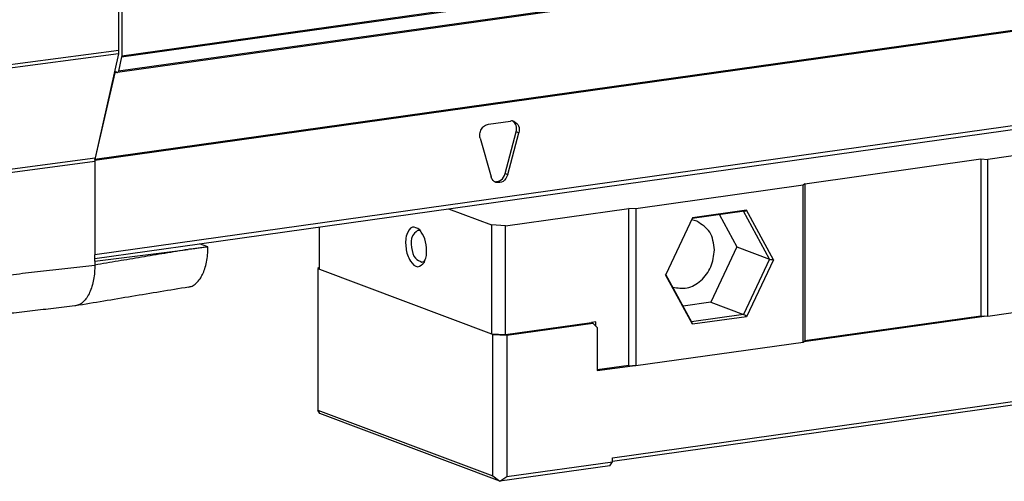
# Model space of a CAD drawing. Header units: millimetres. Extents: x -235 to 1816, y -109 to 485.
# Tile 17 of 51: x 344 to 392, y 38 to 61. Entities that reach past the tile are written whole.
import ezdxf

# ---------------------------------------------------------------- set-up
doc = ezdxf.new("R2010")
doc.units = ezdxf.units.MM

# ---------------------------------------------------------------- blocks, each defined once
blk = doc.blocks.new('TAPA_IZQUIERDA__3', base_point=(647.453, 92.656))
at = {"color": 7, "linetype": 'Continuous'}
for p, q in [((697.915, 118.399), (697.915, 122.892)), ((697.915, 118.399), (681.861, 116.29)), ((697.879, 118.06), (681.825, 115.951)), ((697.879, 118.06), (695.603, 107.995)), ((685.758, 106.701), (695.603, 107.995)), ((685.722, 106.362), (695.568, 107.655)), ((695.568, 107.655), (695.568, 98.597)), ((706.541, 99.35), (705.721, 99.658)), ((695.568, 97.967), (704.626, 99.108)), ((695.568, 97.967), (695.568, 98.597)), ((695.568, 97.967), (695.568, 97.603))]:
    blk.add_line(p, q, dxfattribs=at)
for centre, start, end in [((696.378, 118.388), 347.6637, 0.40633), ((697.105, 107.666), 167.6637, 173.3797), ((697.105, 107.666), 176.59435, 180.40633), ((697.105, 107.666), 173.3797, 176.59435)]:
    blk.add_arc(centre, 1.537, start, end, dxfattribs=at)
for points, knots in [([(706.541, 99.35), (706.382, 99.329), (706.062, 99.289), (705.582, 99.229), (705.103, 99.168), (704.784, 99.128), (704.626, 99.108)], [0, 0, 0, 0, 0.482545, 0.965152, 1.452139, 1.93046, 1.93046, 1.93046, 1.93046]), ([(704.662, 95.462), (704.776, 95.491), (705.05, 95.56), (705.44, 95.839), (705.769, 96.232), (706.037, 96.71), (706.249, 97.255), (706.412, 97.9), (706.517, 98.606), (706.533, 99.097), (706.541, 99.35)], [0, 0, 0, 0, 0.348644, 0.844965, 1.403643, 1.877035, 2.484949, 3.150908, 3.867859, 4.624006, 4.624006, 4.624006, 4.624006]), ([(704.626, 99.108), (703.871, 98.983), (702.361, 98.732), (700.097, 98.355), (697.832, 97.979), (696.323, 97.728), (695.568, 97.603)], [0, 0, 0, 0, 2.295543, 4.591087, 6.886633, 9.182179, 9.182179, 9.182179, 9.182179]), ([(686.233, 96.526), (687.01, 96.616), (688.566, 96.795), (690.9, 97.065), (693.234, 97.334), (694.79, 97.513), (695.568, 97.603)], [0, 0, 0, 0, 2.349344, 4.698689, 7.047988, 9.397286, 9.397286, 9.397286, 9.397286]), ([(695.568, 97.603), (695.563, 97.368), (695.552, 96.898), (695.462, 96.204), (695.31, 95.543), (695.093, 94.943), (694.813, 94.43), (694.479, 94.031), (694.103, 93.749), (693.822, 93.674), (693.688, 93.638)], [0, 0, 0, 0, 0.703892, 1.409216, 2.09395, 2.736354, 3.319321, 3.835408, 4.289858, 4.701087, 4.701087, 4.701087, 4.701087]), ([(704.662, 95.462), (703.748, 95.31), (701.919, 95.006), (699.175, 94.55), (696.431, 94.094), (694.602, 93.79), (693.688, 93.638)], [0, 0, 0, 0, 2.781037, 5.562074, 8.344696, 11.124631, 11.124631, 11.124631, 11.124631]), ([(693.625, 93.629), (692.942, 93.55), (691.575, 93.393), (689.525, 93.156), (687.476, 92.92), (686.109, 92.762), (685.426, 92.683)], [0, 0, 0, 0, 2.063635, 4.126823, 6.190152, 8.25348, 8.25348, 8.25348, 8.25348]), ([(693.688, 93.638), (693.686, 93.638), (693.683, 93.637), (693.676, 93.636), (693.667, 93.635), (693.658, 93.633), (693.651, 93.633), (693.643, 93.631), (693.634, 93.63), (693.627, 93.629), (693.625, 93.629)], [0, 0, 0, 0, 0.00533066, 0.01066131, 0.02130656, 0.03194155, 0.03725381, 0.04256608, 0.05715108, 0.06377734, 0.06377734, 0.06377734, 0.06377734])]:
    blk.add_open_spline(points, degree=3, knots=knots, dxfattribs=at)
blk = doc.blocks.new('CABEZA__4', base_point=(717.212, 76.633))
at = {"color": 7, "linetype": 'Continuous'}
for p, q in [((798.381, 110.125), (782.17, 107.847)), ((764.418, 105.487), (781.483, 107.885)), ((781.483, 107.885), (781.483, 92.657)), ((781.483, 107.885), (782.17, 107.847)), ((782.17, 92.619), (782.17, 107.847)), ((764.252, 105.329), (748.041, 103.051)), ((764.418, 105.487), (764.252, 105.329)), ((764.252, 90.101), (764.252, 105.329)), ((764.418, 105.487), (764.418, 90.259)), ((729.881, 103.049), (734.034, 101.487)), ((735.409, 101.411), (747.354, 103.089)), ((747.354, 87.861), (747.354, 103.089)), ((748.041, 103.051), (747.354, 103.089)), ((748.041, 103.051), (748.041, 87.823)), ((753.534, 102.174), (750.938, 96.697)), ((758.569, 102.818), (753.503, 102.106)), ((758.759, 102.908), (753.534, 102.174)), ((756.137, 102.476), (757.83, 99.368)), ((761.012, 98.171), (758.486, 102.807)), ((761.371, 98.114), (758.759, 102.908)), ((717.344, 97.207), (717.344, 101.287)), ((735.409, 101.411), (734.034, 101.487)), ((734.034, 101.487), (734.034, 90.93)), ((735.409, 90.854), (735.409, 101.411)), ((757.83, 99.368), (755.294, 93.999)), ((757.83, 99.368), (761.012, 98.171)), ((761.012, 98.171), (758.475, 92.803)), ((761.371, 98.114), (758.759, 92.586)), ((717.344, 97.381), (717.212, 97.255)), ((717.212, 97.255), (717.344, 97.207)), ((717.212, 97.255), (717.212, 83.533)), ((717.344, 97.207), (734.034, 90.93)), ((750.938, 96.697), (750.922, 96.646)), ((753.534, 91.852), (750.922, 96.646)), ((753.495, 92.004), (750.938, 96.697)), ((798.381, 94.897), (782.17, 92.619)), ((755.294, 93.999), (752.613, 93.623)), ((755.294, 93.999), (758.475, 92.803)), ((758.475, 92.803), (753.445, 92.096)), ((764.335, 90.18), (781.826, 92.638)), ((781.483, 92.657), (764.418, 90.259)), ((781.483, 92.657), (781.826, 92.638)), ((782.17, 92.619), (781.826, 92.638)), ((735.409, 90.854), (743.726, 92.022)), ((735.537, 90.804), (743.856, 91.973)), ((744.154, 92.083), (743.726, 92.022)), ((743.726, 92.022), (743.856, 91.973)), ((744.283, 91.547), (743.856, 91.973)), ((744.154, 91.675), (744.154, 92.083)), ((758.759, 92.586), (753.534, 91.852)), ((734.034, 90.93), (734.162, 90.881)), ((734.034, 90.93), (735.409, 90.854)), ((734.162, 77.158), (734.162, 90.881)), ((734.162, 90.881), (735.537, 90.804)), ((735.537, 90.804), (735.537, 77.082)), ((744.283, 91.547), (744.283, 87.362)), ((764.252, 90.101), (748.041, 87.823)), ((764.335, 90.18), (764.252, 90.101)), ((764.335, 90.18), (764.418, 90.259)), ((747.354, 87.861), (744.283, 87.429)), ((747.354, 87.861), (747.697, 87.842)), ((744.283, 87.362), (747.697, 87.842)), ((748.041, 87.823), (747.697, 87.842)), ((745.777, 78.91), (800.382, 86.583)), ((800.121, 86.195), (745.777, 78.558)), ((717.212, 83.533), (734.162, 77.158)), ((717.378, 83.204), (717.212, 83.533)), ((734.85, 76.633), (717.378, 83.204)), ((735.537, 77.082), (745.777, 78.521)), ((745.516, 78.132), (745.777, 78.521)), ((745.777, 78.521), (745.777, 78.91)), ((745.516, 78.132), (734.85, 76.633)), ((734.162, 77.158), (734.85, 76.633)), ((734.85, 76.633), (735.537, 77.082))]:
    blk.add_line(p, q, dxfattribs=at)
for centre, radius, start, end in [((758.494, 103.223), 0.412, 280.52816, 310.01259), ((753.165, 91.837), 0.37, 2.39109, 26.89733)]:
    blk.add_arc(centre, radius, start, end, dxfattribs=at)
for points, knots in [([(727.09, 101.011), (726.832, 101.169), (726.277, 101.509), (725.649, 100.376), (725.718, 99.227), (725.969, 98.103), (726.884, 97.187), (727.324, 97.667), (727.529, 97.89)], [0, 0, 0, 0, 0.77592, 1.671477, 3.00164, 4.331803, 5.22736, 6.00328, 6.00328, 6.00328, 6.00328]), ([(753.953, 101.837), (753.869, 101.866), (753.7, 101.924), (753.525, 101.953), (753.437, 101.967)], [0, 0, 0, 0, 0.2675836, 0.5334554, 0.5334554, 0.5334554, 0.5334554]), ([(755.658, 99.063), (755.582, 99.689), (755.439, 100.883), (754.432, 101.53), (753.953, 101.837)], [0, 0, 0, 0, 1.789135, 3.412567, 3.412567, 3.412567, 3.412567]), ([(726.858, 100.952), (726.668, 100.789), (726.181, 100.371), (726.273, 99.305), (726.478, 98.254), (727.061, 97.987), (727.289, 97.882)], [0, 0, 0, 0, 0.718097, 1.837886, 2.957676, 3.675773, 3.675773, 3.675773, 3.675773]), ([(727.228, 100.84), (727.168, 100.879), (727.055, 100.953), (726.921, 100.952), (726.858, 100.952)], [0, 0, 0, 0, 0.2091486, 0.3945931, 0.3945931, 0.3945931, 0.3945931]), ([(727.749, 98.987), (727.723, 99.381), (727.673, 100.113), (727.274, 100.727), (727.09, 101.011)], [0, 0, 0, 0, 1.162214, 2.160109, 2.160109, 2.160109, 2.160109]), ([(727.529, 97.89), (727.592, 98.053), (727.73, 98.405), (727.742, 98.783), (727.749, 98.987)], [0, 0, 0, 0, 0.519889, 1.125837, 1.125837, 1.125837, 1.125837]), ([(751.616, 95.452), (752.085, 95.38), (753.063, 95.231), (754.444, 96.055), (755.442, 97.385), (755.585, 98.501), (755.658, 99.063)], [0, 0, 0, 0, 1.385505, 2.888888, 4.541478, 6.212588, 6.212588, 6.212588, 6.212588]), ([(727.289, 97.882), (727.35, 97.9), (727.479, 97.936), (727.567, 98.038), (727.614, 98.092)], [0, 0, 0, 0, 0.1853917, 0.3944685, 0.3944685, 0.3944685, 0.3944685]), ([(761.012, 98.171), (761.062, 98.158), (761.179, 98.126), (761.301, 98.118), (761.371, 98.114)], [0, 0, 0, 0, 0.1549403, 0.3645464, 0.3645464, 0.3645464, 0.3645464]), ([(758.759, 92.586), (758.71, 92.636), (758.626, 92.722), (758.52, 92.779), (758.475, 92.803)], [0, 0, 0, 0, 0.206457, 0.3588668, 0.3588668, 0.3588668, 0.3588668])]:
    blk.add_open_spline(points, degree=3, knots=knots, dxfattribs=at)
blk = doc.blocks.new('Li-4_PERFIL__5', base_point=(672.268, 98.227))
at = {"color": 7, "linetype": 'Continuous'}
for p, q in [((698.167, 117.771), (973.439, 156.453)), ((973.388, 156.53), (698.176, 117.856)), ((972.522, 154.881), (697.765, 116.269)), ((972.595, 154.99), (697.852, 116.382)), ((695.571, 107.758), (972.006, 146.603)), ((971.954, 146.681), (695.578, 107.843)), ((972.989, 137.581), (695.568, 98.597)), ((705.721, 99.658), (972.717, 137.173)), ((698.176, 122.677), (698.176, 117.856)), ((698.167, 117.771), (697.852, 116.382)), ((698.176, 117.856), (698.167, 117.771)), ((697.513, 116.236), (695.603, 107.995)), ((697.765, 116.269), (697.513, 116.236)), ((733.75, 111.262), (735.883, 111.561)), ((732.935, 109.884), (734.002, 106.141)), ((735.37, 106.468), (736.436, 110.51)), ((735.631, 106.37), (736.697, 110.412)), ((736.697, 110.412), (736.436, 110.51)), ((695.603, 107.995), (695.578, 107.843)), ((695.571, 107.758), (695.568, 107.655)), ((695.568, 107.655), (695.568, 98.597)), ((695.571, 107.758), (695.578, 107.843)), ((735.37, 106.468), (735.631, 106.37)), ((695.568, 98.227), (705.721, 99.658))]:
    blk.add_line(p, q, dxfattribs=at)
for centre, radius, start, end in [((697.604, 116.251), 0.0968, 36.07932, 92.84811), ((697.76, 116.365), 0.0967, 216.13975, 272.8598), ((735.986, 110.853), 0.716, 69.65896, 98.26907)]:
    blk.add_arc(centre, radius, start, end, dxfattribs=at)
for points, knots in [([(697.599, 116.348), (697.58, 116.338), (697.534, 116.315), (697.52, 116.265), (697.513, 116.236)], [0, 0, 0, 0, 0.0623134, 0.1479775, 0.1479775, 0.1479775, 0.1479775]), ([(697.852, 116.382), (697.844, 116.353), (697.831, 116.302), (697.785, 116.278), (697.765, 116.269)], [0, 0, 0, 0, 0.0863541, 0.1490556, 0.1490556, 0.1490556, 0.1490556]), ([(732.935, 109.884), (732.914, 110.034), (732.87, 110.339), (733.037, 110.777), (733.333, 111.133), (733.614, 111.22), (733.75, 111.262)], [0, 0, 0, 0, 0.447659, 0.91176, 1.362478, 1.779199, 1.779199, 1.779199, 1.779199]), ([(736.436, 110.51), (736.464, 110.726), (736.518, 111.132), (736.233, 111.423), (736.1, 111.56)], [0, 0, 0, 0, 0.614032, 1.157963, 1.157963, 1.157963, 1.157963]), ([(736.235, 111.524), (736.408, 111.395), (736.777, 111.12), (736.725, 110.658), (736.697, 110.412)], [0, 0, 0, 0, 0.604672, 1.288823, 1.288823, 1.288823, 1.288823]), ([(734.464, 105.61), (734.359, 105.668), (734.141, 105.789), (734.049, 106.021), (734.002, 106.141)], [0, 0, 0, 0, 0.3506712, 0.7242296, 0.7242296, 0.7242296, 0.7242296]), ([(734.339, 105.672), (734.569, 105.702), (735.06, 105.766), (735.262, 106.224), (735.37, 106.468)], [0, 0, 0, 0, 0.649711, 1.390623, 1.390623, 1.390623, 1.390623]), ([(735.631, 106.37), (735.505, 106.1), (735.271, 105.594), (734.721, 105.604), (734.464, 105.61)], [0, 0, 0, 0, 0.810104, 1.517652, 1.517652, 1.517652, 1.517652])]:
    blk.add_open_spline(points, degree=3, knots=knots, dxfattribs=at)
blk = doc.blocks.new('Li-6__6', base_point=(647.453, 76.633))
for name, p in [('Li-4_PERFIL__5', (672.268, 98.227)), ('TAPA_IZQUIERDA__3', (647.453, 92.656)), ('CABEZA__4', (717.212, 76.633))]:
    blk.add_blockref(name, p)
blk = doc.blocks.new('A1', base_point=(975.72, 157.855))
blk.add_blockref('Li-6__6', (647.453, 76.633))

msp = doc.modelspace()

# ---------------------------------------------------------------- block references
at = {"xscale": 0.5, "yscale": 0.5, "zscale": 0.5}
msp.add_blockref('A1', (487.86, 78.928), dxfattribs=at)

doc.saveas('drawing.dxf')
